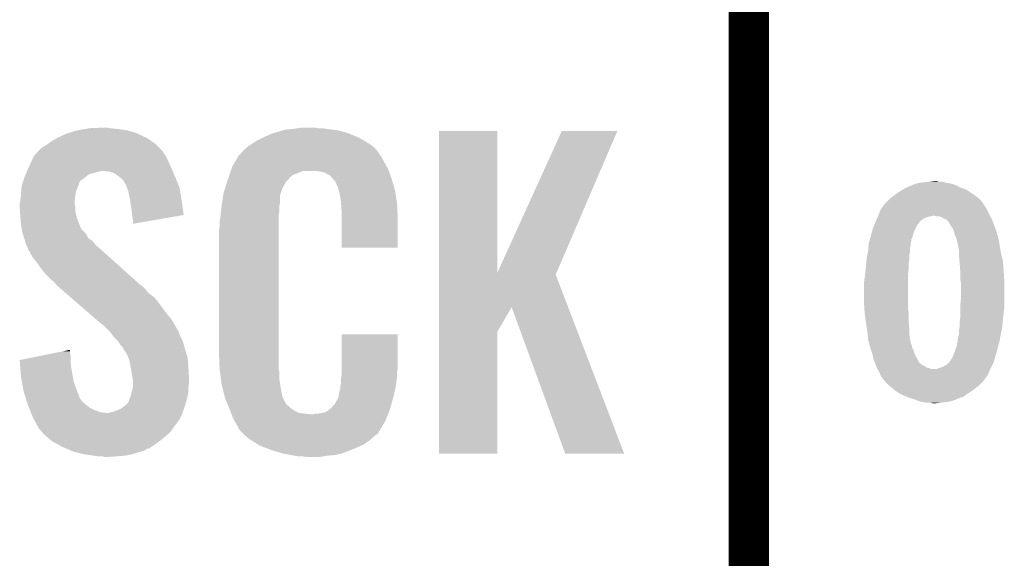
# Model space of a CAD drawing. Extents: x -1.4 to 24.2, y -3.9 to 53.4.
# Tile 8 of 56: x 1.3 to 5, y 9.2 to 11.2. Entities that reach past the tile are written whole.
import ezdxf

# ---------------------------------------------------------------- set-up
doc = ezdxf.new("R2010")
doc.units = 0
doc.layers.add('XSENSE_MTI-8_CLICK_V102_GTO', color=11, linetype='CONTINUOUS')

msp = doc.modelspace()

# ---------------------------------------------------------------- linework, layer by layer
at = {"layer": 'XSENSE_MTI-8_CLICK_V102_GTO', "const_width": 0.1524}
for points in [[(4.0132, -0.5588), (4.0132, 18.3388)], [(4.0132, 9.017), (4.0132, 11.303)]]:
    msp.add_lwpolyline(points, dxfattribs=at)
at = {"layer": 'XSENSE_MTI-8_CLICK_V102_GTO'}
for points in [[(1.541782, 10.77468), (1.59512, 10.77722), (1.620518, 10.77468), (1.607822, 10.77722)], [(2.32156, 10.77468), (2.336802, 10.77722), (2.400302, 10.77468), (2.387602, 10.77722)], [(1.422402, 10.73912), (1.455422, 10.754362), (1.755138, 10.73912), (1.72248, 10.754362)], [(1.455422, 10.754362), (1.463544, 10.7569), (1.72248, 10.754362), (1.71704, 10.7569)], [(1.463544, 10.7569), (1.49606, 10.76706), (1.71704, 10.7569), (1.681482, 10.76706)], [(1.49606, 10.76706), (1.52654, 10.77214), (1.681482, 10.76706), (1.64592, 10.77214)], [(1.52654, 10.77214), (1.541782, 10.77468), (1.64592, 10.77214), (1.620518, 10.77468)], [(2.19202, 10.73912), (2.20218, 10.7442), (2.5527, 10.73912), (2.540364, 10.7442)], [(2.20218, 10.7442), (2.22504, 10.754362), (2.540364, 10.7442), (2.515686, 10.754362)], [(2.22504, 10.754362), (2.2335, 10.7569), (2.515686, 10.754362), (2.509522, 10.7569)], [(2.2335, 10.7569), (2.267372, 10.76706), (2.509522, 10.7569), (2.471422, 10.76706)], [(2.267372, 10.76706), (2.275842, 10.7696), (2.471422, 10.76706), (2.451102, 10.7696)], [(2.275842, 10.7696), (2.30632, 10.77214), (2.451102, 10.7696), (2.43078, 10.77214)], [(2.30632, 10.77214), (2.32156, 10.77468), (2.43078, 10.77214), (2.413, 10.77468)], [(2.852432, 10.233754), (2.85244, 10.764498), (3.070902, 10.233754), (3.07086, 10.764498)], [(2.85244, 10.764498), (2.852442, 10.76452), (3.07086, 10.764498), (2.852442, 10.76452)], [(3.070902, 10.233754), (3.31216, 10.76449), (3.292618, 10.233754), (3.520426, 10.76449)], [(3.31216, 10.76449), (3.312174, 10.76452), (3.520426, 10.76449), (3.312174, 10.76452)], [(1.361444, 10.701022), (1.366518, 10.70356), (1.803398, 10.701022), (1.80086, 10.70356)], [(1.366518, 10.70356), (1.37922, 10.711178), (1.80086, 10.70356), (1.793242, 10.711178)], [(1.37922, 10.711178), (1.389884, 10.718798), (1.793242, 10.711178), (1.785622, 10.718798)], [(1.389884, 10.718798), (1.396998, 10.72388), (1.785622, 10.718798), (1.778, 10.72388)], [(1.396998, 10.72388), (1.422398, 10.739118), (1.778, 10.72388), (1.755142, 10.739118)], [(1.422398, 10.739118), (1.422402, 10.73912), (1.755142, 10.739118), (1.755138, 10.73912)], [(2.11836, 10.690862), (2.132874, 10.70356), (2.619464, 10.690862), (2.608582, 10.70356)], [(2.132874, 10.70356), (2.138682, 10.70864), (2.608582, 10.70356), (2.601472, 10.70864)], [(2.138682, 10.70864), (2.150658, 10.716262), (2.601472, 10.70864), (2.5908, 10.716262)], [(2.150658, 10.716262), (2.166622, 10.72642), (2.5908, 10.716262), (2.57387, 10.72642)], [(2.166622, 10.72642), (2.19202, 10.73912), (2.57387, 10.72642), (2.5527, 10.73912)], [(1.325202, 10.65276), (1.333502, 10.67054), (1.83642, 10.65276), (1.82753, 10.67054)], [(1.333502, 10.67054), (1.335828, 10.673078), (1.82753, 10.67054), (1.82626, 10.673078)], [(1.335828, 10.673078), (1.345142, 10.68324), (1.82626, 10.673078), (1.818642, 10.68324)], [(1.345142, 10.68324), (1.349796, 10.688316), (1.818642, 10.68324), (1.816102, 10.688316)], [(1.349796, 10.688316), (1.361444, 10.701022), (1.816102, 10.688316), (1.803398, 10.701022)], [(2.086684, 10.64768), (2.100134, 10.67054), (2.64668, 10.64768), (2.633982, 10.67054)], [(2.100134, 10.67054), (2.103126, 10.675622), (2.633982, 10.67054), (2.630172, 10.675622)], [(2.103126, 10.675622), (2.108202, 10.678164), (2.630172, 10.675622), (2.628264, 10.678164)], [(2.108202, 10.678164), (2.11023, 10.6807), (2.628264, 10.678164), (2.626362, 10.6807)], [(2.11023, 10.6807), (2.11429, 10.685776), (2.626362, 10.6807), (2.623822, 10.685776)], [(2.11429, 10.685776), (2.11836, 10.690862), (2.623822, 10.685776), (2.619464, 10.690862)], [(1.312454, 10.62482), (1.31572, 10.63244), (1.84912, 10.62482), (1.845658, 10.63244)], [(1.31572, 10.63244), (1.325202, 10.65276), (1.845658, 10.63244), (1.83642, 10.65276)], [(2.073272, 10.619738), (2.07772, 10.632442), (2.66192, 10.619738), (2.654992, 10.632442)], [(2.07772, 10.632442), (2.086684, 10.64768), (2.654992, 10.632442), (2.64668, 10.64768)], [(1.295036, 10.581638), (1.30048, 10.596878), (1.513838, 10.581638), (1.532888, 10.596878)], [(1.30048, 10.596878), (1.302656, 10.601958), (1.532888, 10.596878), (1.539238, 10.601958)], [(1.302656, 10.601958), (1.305922, 10.60958), (1.539238, 10.601958), (1.56718, 10.60958)], [(1.305922, 10.60958), (1.3081, 10.61466), (1.56718, 10.60958), (1.587498, 10.61466)], [(1.3081, 10.61466), (1.312454, 10.62482), (1.853476, 10.61466), (1.84912, 10.62482)], [(1.615438, 10.61212), (1.595118, 10.61466), (1.854564, 10.61212), (1.853476, 10.61466)], [(1.63322, 10.607042), (1.615438, 10.61212), (1.85674, 10.607042), (1.854564, 10.61212)], [(1.64846, 10.59688), (1.63322, 10.607042), (1.861096, 10.59688), (1.85674, 10.607042)], [(1.657986, 10.58926), (1.64846, 10.59688), (1.86436, 10.58926), (1.861096, 10.59688)], [(2.062604, 10.589256), (2.066162, 10.599418), (2.291078, 10.589256), (2.30378, 10.599418)], [(2.066162, 10.599418), (2.071494, 10.614658), (2.30378, 10.599418), (2.341876, 10.614658)], [(2.071494, 10.614658), (2.071496, 10.61466), (2.341876, 10.614658), (2.390138, 10.61466)], [(2.071496, 10.61466), (2.073272, 10.619738), (2.663734, 10.61466), (2.66192, 10.619738)], [(2.40792, 10.61212), (2.390138, 10.61466), (2.664642, 10.61212), (2.663734, 10.61466)], [(2.420618, 10.60958), (2.40792, 10.61212), (2.665548, 10.60958), (2.664642, 10.61212)], [(2.440936, 10.599422), (2.420618, 10.60958), (2.669176, 10.599422), (2.665548, 10.60958)], [(2.448562, 10.5918), (2.440936, 10.599422), (2.671898, 10.5918), (2.669176, 10.599422)], [(1.286998, 10.551158), (1.28778, 10.561318), (1.49606, 10.551158), (1.50114, 10.561318)], [(1.28778, 10.561318), (1.287782, 10.561322), (1.50114, 10.561318), (1.50114, 10.561322)], [(1.287782, 10.561322), (1.291408, 10.571478), (1.50114, 10.561322), (1.503678, 10.571478)], [(1.291408, 10.571478), (1.294128, 10.579096), (1.503678, 10.571478), (1.50876, 10.579096)], [(1.294128, 10.579096), (1.295036, 10.581638), (1.50876, 10.579096), (1.513838, 10.581638)], [(1.661158, 10.586722), (1.657986, 10.58926), (1.865376, 10.586722), (1.86436, 10.58926)], [(1.668778, 10.5791), (1.661158, 10.586722), (1.868424, 10.5791), (1.865376, 10.586722)], [(1.673858, 10.568944), (1.668778, 10.5791), (1.872486, 10.568944), (1.868424, 10.5791)], [(1.678934, 10.563866), (1.673858, 10.568944), (1.874518, 10.563866), (1.872486, 10.568944)], [(1.67894, 10.561324), (1.678934, 10.563866), (1.875534, 10.561324), (1.874518, 10.563866)], [(1.682752, 10.551158), (1.67894, 10.561324), (1.8796, 10.551158), (1.875534, 10.561324)], [(2.050312, 10.551158), (2.057532, 10.574018), (2.26568, 10.551158), (2.278378, 10.574018)], [(2.057532, 10.574018), (2.05994, 10.58164), (2.278378, 10.574018), (2.285998, 10.58164)], [(2.05994, 10.58164), (2.060828, 10.58418), (2.285998, 10.58164), (2.288538, 10.58418)], [(2.060828, 10.58418), (2.062604, 10.589256), (2.288538, 10.58418), (2.291078, 10.589256)], [(2.455094, 10.58418), (2.448562, 10.5918), (2.674618, 10.58418), (2.671898, 10.5918)], [(2.463798, 10.574022), (2.455094, 10.58418), (2.677606, 10.574022), (2.674618, 10.58418)], [(2.473958, 10.551162), (2.463798, 10.574022), (2.684332, 10.551162), (2.677606, 10.574022)], [(4.60756, 10.5537), (4.61264, 10.55624), (4.80314, 10.5537), (4.798908, 10.55624)], [(4.61264, 10.55624), (4.624492, 10.56132), (4.798908, 10.55624), (4.790442, 10.56132)], [(4.624492, 10.56132), (4.63042, 10.56386), (4.790442, 10.56132), (4.78282, 10.56386)], [(4.63042, 10.56386), (4.638034, 10.566398), (4.78282, 10.56386), (4.775202, 10.566398)], [(4.638034, 10.566398), (4.645662, 10.56894), (4.775202, 10.566398), (4.75996, 10.56894)], [(4.645662, 10.56894), (4.665982, 10.57148), (4.75996, 10.56894), (4.7498, 10.57148)], [(4.665982, 10.57148), (4.686302, 10.57402), (4.7498, 10.57148), (4.737102, 10.57402)], [(4.686302, 10.57402), (4.706606, 10.576558), (4.726944, 10.57402), (4.719322, 10.576558)], [(4.706606, 10.576558), (4.706622, 10.57656), (4.719322, 10.576558), (4.706622, 10.57656)], [(1.2827, 10.502902), (1.284476, 10.52068), (1.486216, 10.502902), (1.48844, 10.52068)], [(1.284476, 10.52068), (1.28524, 10.5283), (1.48844, 10.52068), (1.48971, 10.5283)], [(1.28524, 10.5283), (1.285826, 10.53592), (1.48971, 10.5283), (1.49098, 10.53592)], [(1.285826, 10.53592), (1.286998, 10.551158), (1.49098, 10.53592), (1.49606, 10.551158)], [(1.686558, 10.541002), (1.682752, 10.551158), (1.881204, 10.541002), (1.8796, 10.551158)], [(1.69164, 10.51814), (1.686558, 10.541002), (1.884814, 10.51814), (1.881204, 10.541002)], [(2.038682, 10.495278), (2.043094, 10.523216), (2.25552, 10.495278), (2.25552, 10.523216)], [(2.043094, 10.523216), (2.0447, 10.533382), (2.25552, 10.523216), (2.259216, 10.533382)], [(2.0447, 10.533382), (2.050312, 10.551158), (2.259216, 10.533382), (2.26568, 10.551158)], [(2.475994, 10.540998), (2.473958, 10.551162), (2.68732, 10.540998), (2.684332, 10.551162)], [(2.4765, 10.538462), (2.475994, 10.540998), (2.687702, 10.538462), (2.68732, 10.540998)], [(2.479038, 10.533384), (2.4765, 10.538462), (2.688464, 10.533384), (2.687702, 10.538462)], [(2.47904, 10.530842), (2.479038, 10.533384), (2.688844, 10.530842), (2.688464, 10.533384)], [(2.48158, 10.518138), (2.47904, 10.530842), (2.69075, 10.518138), (2.688844, 10.530842)], [(4.541522, 10.51052), (4.555066, 10.52068), (4.876292, 10.51052), (4.8641, 10.52068)], [(4.555066, 10.52068), (4.572002, 10.533382), (4.8641, 10.52068), (4.845048, 10.533382)], [(4.572002, 10.533382), (4.584694, 10.540998), (4.845048, 10.533382), (4.833622, 10.540998)], [(4.584694, 10.540998), (4.5974, 10.54862), (4.833622, 10.540998), (4.81838, 10.54862)], [(4.5974, 10.54862), (4.60756, 10.5537), (4.81838, 10.54862), (4.80314, 10.5537)], [(1.28016, 10.492742), (1.282064, 10.500358), (1.4859, 10.492742), (1.4859, 10.500358)], [(1.28016, 10.490198), (1.28016, 10.492742), (1.4859, 10.490198), (1.4859, 10.492742)], [(1.28016, 10.480038), (1.28016, 10.490198), (1.48844, 10.480038), (1.4859, 10.490198)], [(1.282064, 10.500358), (1.2827, 10.502902), (1.4859, 10.500358), (1.486216, 10.502902)], [(1.694048, 10.5029), (1.69164, 10.51814), (1.88722, 10.5029), (1.884814, 10.51814)], [(1.69926, 10.46988), (1.694048, 10.5029), (1.891926, 10.46988), (1.88722, 10.5029)], [(2.03454, 10.46226), (2.036796, 10.482578), (2.25298, 10.46226), (2.25298, 10.482578)], [(2.036796, 10.482578), (2.03708, 10.48512), (2.25298, 10.482578), (2.253488, 10.48512)], [(2.03708, 10.48512), (2.038682, 10.495278), (2.253488, 10.48512), (2.25552, 10.495278)], [(2.48412, 10.50036), (2.48158, 10.518138), (2.693416, 10.50036), (2.69075, 10.518138)], [(2.484902, 10.490198), (2.48412, 10.50036), (2.69494, 10.490198), (2.693416, 10.50036)], [(2.48666, 10.46734), (2.484902, 10.490198), (2.695894, 10.46734), (2.69494, 10.490198)], [(4.508502, 10.472422), (4.51993, 10.48766), (4.904738, 10.472422), (4.89458, 10.48766)], [(4.51993, 10.48766), (4.521832, 10.490194), (4.89458, 10.48766), (4.892046, 10.490194)], [(4.521832, 10.490194), (4.523736, 10.492734), (4.892046, 10.490194), (4.89204, 10.492734)], [(4.523736, 10.492734), (4.523742, 10.49274), (4.89204, 10.492734), (4.892036, 10.49274)], [(4.523742, 10.49274), (4.53898, 10.507978), (4.892036, 10.49274), (4.879342, 10.507978)], [(4.53898, 10.507978), (4.541522, 10.51052), (4.879342, 10.507978), (4.876292, 10.51052)], [(1.28125, 10.464798), (1.28016, 10.480038), (1.48844, 10.464798), (1.48844, 10.480038)], [(1.2827, 10.44448), (1.28125, 10.464798), (1.493522, 10.44448), (1.48844, 10.464798)], [(1.283482, 10.434318), (1.2827, 10.44448), (1.496062, 10.434318), (1.493522, 10.44448)], [(1.7018, 10.44956), (1.69926, 10.46988), (1.89482, 10.44956), (1.891926, 10.46988)], [(1.701802, 10.449556), (1.7018, 10.44956), (1.89482, 10.449556), (1.89482, 10.44956)], [(1.70434, 10.43178), (1.701802, 10.449556), (1.792182, 10.43178), (1.89482, 10.449556)], [(2.032282, 10.441938), (2.03454, 10.46226), (2.25044, 10.441938), (2.25298, 10.46226)], [(2.48666, 10.42924), (2.48666, 10.46734), (2.69748, 10.42924), (2.695894, 10.46734)], [(4.494952, 10.4394), (4.49721, 10.44448), (4.676142, 10.4394), (4.691384, 10.44448)], [(4.49721, 10.44448), (4.497212, 10.444482), (4.691384, 10.44448), (4.696462, 10.444482)], [(4.497212, 10.444482), (4.49834, 10.44702), (4.696462, 10.444482), (4.704084, 10.44702)], [(4.49834, 10.44702), (4.5085, 10.472418), (4.91744, 10.44702), (4.90474, 10.472418)], [(4.5085, 10.472418), (4.508502, 10.472422), (4.90474, 10.472418), (4.904738, 10.472422)], [(4.719322, 10.44448), (4.706618, 10.44702), (4.91871, 10.44448), (4.91744, 10.44702)], [(4.737102, 10.441936), (4.726942, 10.44448), (4.919982, 10.441936), (4.91871, 10.44448)], [(1.28524, 10.41146), (1.283482, 10.434318), (1.504856, 10.41146), (1.496062, 10.434318)], [(1.287088, 10.4013), (1.28524, 10.41146), (1.508764, 10.4013), (1.504856, 10.41146)], [(1.70434, 10.416566), (1.70434, 10.43178), (1.70434, 10.416566), (1.792182, 10.43178)], [(2.02946, 10.42162), (2.032, 10.4394), (2.25044, 10.42162), (2.25044, 10.4394)], [(2.02946, 10.403842), (2.02946, 10.42162), (2.25044, 10.403842), (2.25044, 10.42162)], [(2.032, 10.4394), (2.032282, 10.441938), (2.25044, 10.4394), (2.25044, 10.441938)], [(2.48666, 10.327662), (2.48666, 10.42924), (2.697458, 10.327662), (2.69748, 10.42924)], [(4.47802, 10.398762), (4.484114, 10.414), (4.63804, 10.398762), (4.645662, 10.414)], [(4.484114, 10.414), (4.486148, 10.419084), (4.645662, 10.414), (4.650742, 10.419084)], [(4.486148, 10.419084), (4.48818, 10.42416), (4.650742, 10.419084), (4.653282, 10.42416)], [(4.48818, 10.42416), (4.490436, 10.42924), (4.653282, 10.42416), (4.65836, 10.42924)], [(4.490436, 10.42924), (4.492694, 10.43432), (4.65836, 10.42924), (4.665982, 10.43432)], [(4.492694, 10.43432), (4.494952, 10.4394), (4.665982, 10.43432), (4.676142, 10.4394)], [(4.742184, 10.43686), (4.737102, 10.441936), (4.92252, 10.43686), (4.919982, 10.441936)], [(4.7498, 10.43432), (4.742184, 10.43686), (4.92379, 10.43432), (4.92252, 10.43686)], [(4.754854, 10.43178), (4.7498, 10.43432), (4.92506, 10.43178), (4.92379, 10.43432)], [(4.75488, 10.431766), (4.754854, 10.43178), (4.925066, 10.431766), (4.92506, 10.43178)], [(4.754902, 10.42924), (4.75488, 10.431766), (4.926014, 10.42924), (4.925066, 10.431766)], [(4.757424, 10.429232), (4.754902, 10.42924), (4.926016, 10.429232), (4.926014, 10.42924)], [(4.76504, 10.419078), (4.757424, 10.429232), (4.929824, 10.419078), (4.926016, 10.429232)], [(4.770122, 10.40892), (4.76504, 10.419078), (4.933634, 10.40892), (4.929824, 10.419078)], [(4.77774, 10.39876), (4.770122, 10.40892), (4.937444, 10.39876), (4.933634, 10.40892)], [(1.28755, 10.398756), (1.287088, 10.4013), (1.511302, 10.398756), (1.508764, 10.4013)], [(1.288474, 10.39368), (1.28755, 10.398756), (1.513842, 10.39368), (1.511302, 10.398756)], [(1.29032, 10.38352), (1.288474, 10.39368), (1.524, 10.38352), (1.513842, 10.39368)], [(1.292016, 10.378436), (1.29032, 10.38352), (1.529082, 10.378436), (1.524, 10.38352)], [(1.297094, 10.3632), (1.292016, 10.378436), (1.536704, 10.3632), (1.529082, 10.378436)], [(2.02692, 10.391142), (2.02946, 10.403842), (2.25044, 10.391142), (2.25044, 10.403842)], [(2.02692, 9.94156), (2.02692, 10.391142), (2.25044, 9.94156), (2.25044, 10.391142)], [(4.468322, 10.363204), (4.47317, 10.380982), (4.625342, 10.363204), (4.63042, 10.380982)], [(4.47317, 10.380982), (4.476634, 10.39368), (4.63042, 10.380982), (4.6355, 10.39368)], [(4.476634, 10.39368), (4.47802, 10.398762), (4.6355, 10.39368), (4.63804, 10.398762)], [(4.780788, 10.391142), (4.77774, 10.39876), (4.9403, 10.391142), (4.937444, 10.39876)], [(4.78282, 10.386058), (4.780788, 10.391142), (4.941826, 10.386058), (4.9403, 10.391142)], [(4.785362, 10.373356), (4.78282, 10.386058), (4.945636, 10.373356), (4.941826, 10.386058)], [(4.790438, 10.36574), (4.785362, 10.373356), (4.94792, 10.36574), (4.945636, 10.373356)], [(1.29794, 10.360658), (1.297094, 10.3632), (1.540516, 10.360658), (1.536704, 10.3632)], [(1.299846, 10.353038), (1.29794, 10.360658), (1.551942, 10.353038), (1.540516, 10.360658)], [(1.303018, 10.340342), (1.299846, 10.353038), (1.562824, 10.340342), (1.551942, 10.353038)], [(1.30607, 10.335258), (1.303018, 10.340342), (1.56718, 10.335258), (1.562824, 10.340342)], [(1.31064, 10.327642), (1.30607, 10.335258), (1.576068, 10.327642), (1.56718, 10.335258)], [(4.461394, 10.327642), (4.462318, 10.337802), (4.61772, 10.327642), (4.62026, 10.337802)], [(4.462318, 10.337802), (4.46278, 10.342882), (4.62026, 10.337802), (4.62026, 10.342882)], [(4.46278, 10.342882), (4.463472, 10.345422), (4.62026, 10.342882), (4.620262, 10.345422)], [(4.463472, 10.345422), (4.46555, 10.353044), (4.620262, 10.345422), (4.6228, 10.353044)], [(4.46555, 10.353044), (4.46763, 10.360666), (4.6228, 10.353044), (4.622806, 10.360666)], [(4.46763, 10.360666), (4.468322, 10.363204), (4.622806, 10.360666), (4.625342, 10.363204)], [(4.79044, 10.365736), (4.790438, 10.36574), (4.947922, 10.365736), (4.94792, 10.36574)], [(4.790462, 10.35812), (4.79044, 10.365736), (4.949306, 10.35812), (4.947922, 10.365736)], [(4.79298, 10.358098), (4.790462, 10.35812), (4.94931, 10.358098), (4.949306, 10.35812)], [(4.79298, 10.355578), (4.79298, 10.358098), (4.949768, 10.355578), (4.94931, 10.358098)], [(4.79552, 10.34542), (4.79298, 10.355578), (4.951616, 10.34542), (4.949768, 10.355578)], [(4.797044, 10.3378), (4.79552, 10.34542), (4.953, 10.3378), (4.951616, 10.34542)], [(4.79806, 10.33272), (4.797044, 10.3378), (4.953848, 10.33272), (4.953, 10.3378)], [(1.312546, 10.32002), (1.31064, 10.327642), (1.58496, 10.32002), (1.576068, 10.327642)], [(1.313178, 10.317486), (1.312546, 10.32002), (1.587782, 10.317486), (1.58496, 10.32002)], [(1.315718, 10.31494), (1.313178, 10.317486), (1.590616, 10.31494), (1.587782, 10.317486)], [(1.328418, 10.292082), (1.315718, 10.31494), (1.616062, 10.292082), (1.590616, 10.31494)], [(2.697458, 10.32764), (2.48666, 10.327662), (2.697458, 10.32764), (2.697458, 10.327662)], [(4.45516, 10.289542), (4.4577, 10.302242), (4.61518, 10.289542), (4.61518, 10.302242)], [(4.4577, 10.302242), (4.46024, 10.31494), (4.61518, 10.302242), (4.617718, 10.31494)], [(4.46024, 10.314942), (4.461394, 10.327642), (4.61772, 10.314942), (4.61772, 10.327642)], [(4.46024, 10.31494), (4.46024, 10.314942), (4.617718, 10.31494), (4.61772, 10.314942)], [(4.8006, 10.317478), (4.79806, 10.33272), (4.956388, 10.317478), (4.953848, 10.33272)], [(4.8006, 10.30732), (4.8006, 10.317478), (4.95808, 10.30732), (4.956388, 10.317478)], [(4.8006, 10.30224), (4.8006, 10.30732), (4.95935, 10.30224), (4.95808, 10.30732)], [(4.802718, 10.276838), (4.8006, 10.30224), (4.9657, 10.276838), (4.95935, 10.30224)], [(1.3462, 10.26922), (1.328418, 10.292082), (1.641512, 10.26922), (1.616062, 10.292082)], [(1.36398, 10.243818), (1.3462, 10.26922), (1.66979, 10.243818), (1.641512, 10.26922)], [(4.45149, 10.251442), (4.45262, 10.2616), (4.61264, 10.251442), (4.61264, 10.2616)], [(4.45262, 10.2616), (4.453312, 10.26922), (4.61264, 10.2616), (4.61264, 10.26922)], [(4.453312, 10.26922), (4.454928, 10.287002), (4.61264, 10.26922), (4.61518, 10.287002)], [(4.454928, 10.287002), (4.45516, 10.289542), (4.61518, 10.287002), (4.61518, 10.289542)], [(4.80314, 10.27176), (4.802718, 10.276838), (4.966064, 10.27176), (4.9657, 10.276838)], [(4.805486, 10.24128), (4.80314, 10.27176), (4.96824, 10.24128), (4.966064, 10.27176)], [(1.37922, 10.22604), (1.36398, 10.243818), (1.689582, 10.22604), (1.66979, 10.243818)], [(1.397, 10.20826), (1.37922, 10.22604), (1.709374, 10.20826), (1.689582, 10.22604)], [(2.852428, 10.104082), (2.852432, 10.226032), (3.335954, 10.104082), (3.289304, 10.226032)], [(2.852432, 10.226032), (2.852432, 10.233754), (3.289304, 10.226032), (3.292618, 10.233754)], [(4.44754, 10.21588), (4.449232, 10.23112), (4.6101, 10.21588), (4.6101, 10.23112)], [(4.449232, 10.23112), (4.45149, 10.251442), (4.6101, 10.23112), (4.61264, 10.251442)], [(4.80568, 10.238742), (4.805486, 10.24128), (4.9684, 10.238742), (4.96824, 10.24128)], [(4.80568, 10.208258), (4.80568, 10.238742), (4.970304, 10.208258), (4.9684, 10.238742)], [(1.409698, 10.198102), (1.397, 10.20826), (1.720682, 10.198102), (1.709374, 10.20826)], [(1.41732, 10.187942), (1.409698, 10.198102), (1.731992, 10.187942), (1.720682, 10.198102)], [(1.41986, 10.185398), (1.41732, 10.187942), (1.734824, 10.185398), (1.731992, 10.187942)], [(4.445, 10.1981), (4.44754, 10.21588), (4.6101, 10.1981), (4.6101, 10.21588)], [(4.445, 10.119358), (4.445, 10.1981), (4.6101, 10.119358), (4.6101, 10.1981)], [(4.807204, 10.200642), (4.80568, 10.208258), (4.97078, 10.200642), (4.970304, 10.208258)], [(4.80822, 10.195558), (4.807204, 10.200642), (4.97078, 10.195558), (4.97078, 10.200642)], [(4.80822, 10.1346), (4.80822, 10.195558), (4.97078, 10.1346), (4.97078, 10.195558)], [(1.422792, 10.182858), (1.41986, 10.185398), (1.7399, 10.182858), (1.734824, 10.185398)], [(1.434512, 10.1727), (1.422792, 10.182858), (1.75006, 10.1727), (1.7399, 10.182858)], [(1.4521, 10.157458), (1.434512, 10.1727), (1.762762, 10.157458), (1.75006, 10.1727)], [(1.472616, 10.139678), (1.4521, 10.157458), (1.785622, 10.139678), (1.762762, 10.157458)], [(1.501922, 10.11428), (1.472616, 10.139678), (1.80594, 10.11428), (1.785622, 10.139678)], [(1.53416, 10.08634), (1.501922, 10.11428), (1.82626, 10.08634), (1.80594, 10.11428)], [(4.44643, 10.096502), (4.445, 10.119358), (4.6101, 10.096502), (4.6101, 10.119358)], [(4.80568, 10.109202), (4.80822, 10.1346), (4.97078, 10.109202), (4.97078, 10.1346)], [(1.566402, 10.058398), (1.53416, 10.08634), (1.849122, 10.058398), (1.82626, 10.08634)], [(2.852428, 10.012676), (2.852428, 10.104082), (3.07086, 10.012676), (3.124176, 10.104082)], [(3.324856, 9.555496), (3.124176, 10.104082), (3.545802, 9.555496), (3.335954, 10.104082)], [(4.447382, 10.081262), (4.44643, 10.096502), (4.61264, 10.081262), (4.6101, 10.096502)], [(4.44754, 10.07872), (4.447382, 10.081262), (4.61264, 10.07872), (4.61264, 10.081262)], [(4.451896, 10.048238), (4.44754, 10.07872), (4.61264, 10.048238), (4.61264, 10.07872)], [(4.80568, 10.10412), (4.80568, 10.109202), (4.97078, 10.10412), (4.97078, 10.109202)], [(4.80568, 10.06602), (4.80568, 10.10412), (4.966546, 10.06602), (4.97078, 10.10412)], [(1.57226, 10.05332), (1.566402, 10.058398), (1.852086, 10.05332), (1.849122, 10.058398)], [(1.597658, 10.033002), (1.57226, 10.05332), (1.863936, 10.033002), (1.852086, 10.05332)], [(4.45262, 10.04316), (4.451896, 10.048238), (4.613032, 10.04316), (4.61264, 10.048238)], [(4.45692, 10.01522), (4.45262, 10.04316), (4.61518, 10.01522), (4.613032, 10.04316)], [(4.80314, 10.048238), (4.80459, 10.0584), (4.964776, 10.048238), (4.9657, 10.0584)], [(4.80314, 10.030458), (4.80314, 10.048238), (4.96316, 10.030458), (4.964776, 10.048238)], [(4.80459, 10.0584), (4.80568, 10.06602), (4.9657, 10.0584), (4.966546, 10.06602)], [(1.60274, 10.02792), (1.597658, 10.033002), (1.8669, 10.02792), (1.863936, 10.033002)], [(1.607822, 10.022838), (1.60274, 10.02792), (1.869442, 10.022838), (1.8669, 10.02792)], [(1.61544, 10.01522), (1.607822, 10.022838), (1.87452, 10.01522), (1.869442, 10.022838)], [(1.617978, 10.01268), (1.61544, 10.01522), (1.875474, 10.01268), (1.87452, 10.01522)], [(1.631318, 9.9949), (1.617978, 10.01268), (1.88214, 9.9949), (1.875474, 10.01268)], [(2.486664, 9.878058), (2.48668, 10.002498), (2.69748, 9.878058), (2.69748, 10.002498)], [(2.48668, 10.002498), (2.486682, 10.00252), (2.69748, 10.002498), (2.486682, 10.00252)], [(2.85242, 9.555502), (2.852428, 10.012676), (3.070838, 9.555502), (3.07086, 10.012676)], [(4.4577, 10.01014), (4.45692, 10.01522), (4.61518, 10.01014), (4.61518, 10.01522)], [(4.458624, 9.999982), (4.4577, 10.01014), (4.61518, 9.999982), (4.61518, 10.01014)], [(4.79552, 9.982198), (4.8006, 10.002518), (4.953922, 9.982198), (4.957616, 10.002518)], [(4.8006, 10.015218), (4.80314, 10.030458), (4.96011, 10.015218), (4.96316, 10.030458)], [(4.8006, 10.00506), (4.8006, 10.015218), (4.95808, 10.00506), (4.96011, 10.015218)], [(4.8006, 10.002518), (4.8006, 10.00506), (4.957616, 10.002518), (4.95808, 10.00506)], [(1.63322, 9.992362), (1.631318, 9.9949), (1.88341, 9.992362), (1.88214, 9.9949)], [(1.648458, 9.977122), (1.63322, 9.992362), (1.89103, 9.977122), (1.88341, 9.992362)], [(1.650156, 9.974578), (1.648458, 9.977122), (1.892302, 9.974578), (1.89103, 9.977122)], [(1.65862, 9.96188), (1.650156, 9.974578), (1.895766, 9.96188), (1.892302, 9.974578)], [(4.46001, 9.98474), (4.458624, 9.999982), (4.61772, 9.98474), (4.61518, 9.999982)], [(4.46024, 9.982202), (4.46001, 9.98474), (4.618228, 9.982202), (4.61772, 9.98474)], [(4.463012, 9.97204), (4.46024, 9.982202), (4.62026, 9.97204), (4.618228, 9.982202)], [(4.465782, 9.961886), (4.463012, 9.97204), (4.622798, 9.961886), (4.62026, 9.97204)], [(4.792958, 9.9568), (4.79298, 9.966956), (4.947458, 9.9568), (4.950228, 9.966956)], [(4.79298, 9.966956), (4.795518, 9.974578), (4.950228, 9.966956), (4.952306, 9.974578)], [(4.795518, 9.97712), (4.79552, 9.982198), (4.953, 9.97712), (4.953922, 9.982198)], [(4.795518, 9.974578), (4.795518, 9.97712), (4.952306, 9.974578), (4.953, 9.97712)], [(1.367924, 9.923778), (1.44316, 9.939018), (1.47066, 9.923778), (1.46812, 9.939018)], [(1.44316, 9.939018), (1.46812, 9.944074), (1.46812, 9.939018), (1.46812, 9.944074)], [(1.666236, 9.954262), (1.65862, 9.96188), (1.897842, 9.954262), (1.895766, 9.96188)], [(1.66878, 9.946644), (1.666236, 9.954262), (1.89992, 9.946644), (1.897842, 9.954262)], [(1.668784, 9.94664), (1.66878, 9.946644), (1.89992, 9.94664), (1.89992, 9.946644)], [(1.671318, 9.944102), (1.668784, 9.94664), (1.900702, 9.944102), (1.89992, 9.94664)], [(1.684018, 9.923782), (1.671318, 9.944102), (1.906954, 9.923782), (1.900702, 9.944102)], [(2.029272, 9.87806), (2.02692, 9.94156), (2.25044, 9.87806), (2.25044, 9.94156)], [(4.466476, 9.959346), (4.465782, 9.961886), (4.625334, 9.959346), (4.622798, 9.961886)], [(4.467862, 9.95426), (4.466476, 9.959346), (4.62534, 9.95426), (4.625334, 9.959346)], [(4.468708, 9.951724), (4.467862, 9.95426), (4.62534, 9.951724), (4.62534, 9.95426)], [(4.471246, 9.944104), (4.468708, 9.951724), (4.630418, 9.944104), (4.62534, 9.951724)], [(4.474632, 9.933942), (4.471246, 9.944104), (4.63296, 9.933942), (4.630418, 9.944104)], [(4.475478, 9.9314), (4.474632, 9.933942), (4.633978, 9.9314), (4.63296, 9.933942)], [(4.477738, 9.921238), (4.475478, 9.9314), (4.63804, 9.921238), (4.633978, 9.9314)], [(4.778246, 9.92124), (4.78536, 9.93902), (4.93776, 9.92124), (4.942608, 9.93902)], [(4.78536, 9.93902), (4.790438, 9.954258), (4.942608, 9.93902), (4.946764, 9.954258)], [(4.790438, 9.954258), (4.79044, 9.956778), (4.946764, 9.954258), (4.947452, 9.956778)], [(4.79044, 9.956778), (4.792958, 9.9568), (4.947452, 9.956778), (4.947458, 9.9568)], [(1.28018, 9.906004), (1.367924, 9.923778), (1.47066, 9.906004), (1.47066, 9.923778)], [(1.280384, 9.90346), (1.28018, 9.906004), (1.47066, 9.90346), (1.47066, 9.906004)], [(1.282408, 9.87806), (1.280384, 9.90346), (1.4732, 9.87806), (1.47066, 9.90346)], [(1.68783, 9.913618), (1.684018, 9.923782), (1.91008, 9.913618), (1.906954, 9.923782)], [(1.691638, 9.903462), (1.68783, 9.913618), (1.910758, 9.903462), (1.91008, 9.913618)], [(1.69688, 9.87552), (1.691638, 9.903462), (1.91262, 9.87552), (1.910758, 9.903462)], [(4.48056, 9.908542), (4.477738, 9.921238), (4.645658, 9.908542), (4.63804, 9.921238)], [(4.480562, 9.908538), (4.48056, 9.908542), (4.64566, 9.908538), (4.645658, 9.908542)], [(4.484914, 9.898384), (4.480562, 9.908538), (4.650738, 9.898384), (4.64566, 9.908538)], [(4.488178, 9.890766), (4.484914, 9.898384), (4.658354, 9.890766), (4.650738, 9.898384)], [(4.75742, 9.89076), (4.7625, 9.89584), (4.9276, 9.89076), (4.93014, 9.89584)], [(4.7625, 9.89584), (4.765038, 9.898378), (4.93014, 9.89584), (4.9309, 9.898378)], [(4.765038, 9.898378), (4.775198, 9.913618), (4.9309, 9.898378), (4.935472, 9.913618)], [(4.775198, 9.913618), (4.778246, 9.92124), (4.935472, 9.913618), (4.93776, 9.92124)], [(1.28524, 9.842498), (1.282408, 9.87806), (1.479668, 9.842498), (1.4732, 9.87806)], [(1.69926, 9.86282), (1.69688, 9.87552), (1.913414, 9.86282), (1.91262, 9.87552)], [(1.703918, 9.834882), (1.69926, 9.86282), (1.91516, 9.834882), (1.913414, 9.86282)], [(2.02946, 9.87298), (2.029272, 9.87806), (2.251166, 9.87298), (2.25044, 9.87806)], [(2.031118, 9.860278), (2.02946, 9.87298), (2.25298, 9.860278), (2.251166, 9.87298)], [(2.0341, 9.837418), (2.031118, 9.860278), (2.25298, 9.837418), (2.25298, 9.860278)], [(2.48666, 9.862818), (2.486664, 9.878058), (2.69494, 9.862818), (2.69748, 9.878058)], [(2.48666, 9.850122), (2.48666, 9.862818), (2.69494, 9.850122), (2.69494, 9.862818)], [(4.48818, 9.89076), (4.488178, 9.890766), (4.660878, 9.89076), (4.658354, 9.890766)], [(4.48818, 9.890758), (4.48818, 9.89076), (4.66088, 9.890758), (4.660878, 9.89076)], [(4.489022, 9.888234), (4.48818, 9.890758), (4.6609, 9.888234), (4.66088, 9.890758)], [(4.489874, 9.88568), (4.489022, 9.888234), (4.66598, 9.88568), (4.6609, 9.888234)], [(4.49072, 9.88314), (4.489874, 9.88568), (4.673596, 9.88314), (4.66598, 9.88568)], [(4.492412, 9.878064), (4.49072, 9.88314), (4.678678, 9.878064), (4.673596, 9.88314)], [(4.49326, 9.87552), (4.492412, 9.878064), (4.688834, 9.87552), (4.678678, 9.878064)], [(4.493262, 9.875518), (4.49326, 9.87552), (4.68884, 9.875518), (4.688834, 9.87552)], [(4.494784, 9.872982), (4.493262, 9.875518), (4.696458, 9.872982), (4.68884, 9.875518)], [(4.494784, 9.87298), (4.494784, 9.872982), (4.719316, 9.87298), (4.696458, 9.872982)], [(4.496308, 9.87044), (4.494784, 9.87298), (4.91744, 9.87044), (4.91871, 9.87298)], [(4.50088, 9.862818), (4.496308, 9.87044), (4.91405, 9.862818), (4.91744, 9.87044)], [(4.50596, 9.85266), (4.50088, 9.862818), (4.909536, 9.85266), (4.91405, 9.862818)], [(4.719316, 9.87298), (4.7244, 9.87552), (4.91871, 9.87298), (4.91998, 9.87552)], [(4.7244, 9.87552), (4.739638, 9.8806), (4.91998, 9.87552), (4.92252, 9.8806)], [(4.739638, 9.8806), (4.749798, 9.88568), (4.92252, 9.8806), (4.92506, 9.88568)], [(4.749798, 9.88568), (4.75742, 9.89076), (4.92506, 9.88568), (4.9276, 9.89076)], [(1.288936, 9.82218), (1.28524, 9.842498), (1.483362, 9.82218), (1.479668, 9.842498)], [(1.294016, 9.79424), (1.288936, 9.82218), (1.49352, 9.79424), (1.483362, 9.82218)], [(1.70434, 9.832342), (1.703918, 9.834882), (1.91516, 9.832342), (1.91516, 9.834882)], [(1.70434, 9.82218), (1.70434, 9.832342), (1.91516, 9.82218), (1.91516, 9.832342)], [(1.70434, 9.804398), (1.70434, 9.82218), (1.91262, 9.804398), (1.91516, 9.82218)], [(2.03708, 9.814562), (2.0341, 9.837418), (2.25659, 9.814562), (2.25298, 9.837418)], [(2.482088, 9.806942), (2.48412, 9.817102), (2.68986, 9.806942), (2.691214, 9.817102)], [(2.48412, 9.83234), (2.485934, 9.84504), (2.693246, 9.83234), (2.69494, 9.84504)], [(2.48412, 9.817102), (2.48412, 9.83234), (2.691214, 9.817102), (2.693246, 9.83234)], [(2.485934, 9.84504), (2.48666, 9.850122), (2.69494, 9.84504), (2.69494, 9.850122)], [(4.507656, 9.84758), (4.50596, 9.85266), (4.907278, 9.84758), (4.909536, 9.85266)], [(4.5085, 9.845044), (4.507656, 9.84758), (4.905376, 9.845044), (4.907278, 9.84758)], [(4.513578, 9.83996), (4.5085, 9.845044), (4.901562, 9.83996), (4.905376, 9.845044)], [(4.516118, 9.834884), (4.513578, 9.83996), (4.897756, 9.834884), (4.901562, 9.83996)], [(4.522652, 9.82726), (4.516118, 9.834884), (4.892038, 9.82726), (4.897756, 9.834884)], [(4.531358, 9.8171), (4.522652, 9.82726), (4.881878, 9.8171), (4.892038, 9.82726)], [(4.540504, 9.80948), (4.531358, 9.8171), (4.874258, 9.80948), (4.881878, 9.8171)], [(1.2954, 9.78662), (1.294016, 9.79424), (1.496568, 9.78662), (1.49352, 9.79424)], [(1.301016, 9.768836), (1.2954, 9.78662), (1.50368, 9.768836), (1.496568, 9.78662)], [(1.69672, 9.771382), (1.698836, 9.784078), (1.909798, 9.771382), (1.91262, 9.784078)], [(1.698836, 9.784078), (1.699262, 9.786622), (1.91262, 9.784078), (1.91262, 9.786622)], [(1.699262, 9.786622), (1.70434, 9.801864), (1.91262, 9.786622), (1.91262, 9.801864)], [(1.70434, 9.801864), (1.70434, 9.804398), (1.91262, 9.801864), (1.91262, 9.804398)], [(2.043432, 9.78916), (2.03708, 9.814562), (2.2606, 9.78916), (2.25659, 9.814562)], [(2.049146, 9.766298), (2.043432, 9.78916), (2.26568, 9.766298), (2.2606, 9.78916)], [(2.473962, 9.763762), (2.47904, 9.789162), (2.6797, 9.763762), (2.685676, 9.789162)], [(2.47904, 9.789162), (2.479042, 9.791704), (2.685676, 9.789162), (2.686274, 9.791704)], [(2.479042, 9.791704), (2.48158, 9.796784), (2.686274, 9.791704), (2.687468, 9.796784)], [(2.48158, 9.804402), (2.482088, 9.806942), (2.689262, 9.804402), (2.68986, 9.806942)], [(2.48158, 9.796784), (2.48158, 9.804402), (2.687468, 9.796784), (2.689262, 9.804402)], [(4.56184, 9.7917), (4.540504, 9.80948), (4.850552, 9.7917), (4.874258, 9.80948)], [(4.569464, 9.786618), (4.56184, 9.7917), (4.843778, 9.786618), (4.850552, 9.7917)], [(4.577078, 9.781542), (4.569464, 9.786618), (4.835316, 9.781542), (4.843778, 9.786618)], [(4.582162, 9.779), (4.577078, 9.781542), (4.83108, 9.779), (4.835316, 9.781542)], [(1.30182, 9.766294), (1.301016, 9.768836), (1.503684, 9.766294), (1.50368, 9.768836)], [(1.304224, 9.75868), (1.30182, 9.766294), (1.50876, 9.75868), (1.503684, 9.766294)], [(1.307432, 9.748518), (1.304224, 9.75868), (1.516382, 9.748518), (1.50876, 9.75868)], [(1.31064, 9.738358), (1.307432, 9.748518), (1.529082, 9.738358), (1.516382, 9.748518)], [(1.67894, 9.738362), (1.68402, 9.74344), (1.900682, 9.738362), (1.902204, 9.74344)], [(1.68402, 9.74344), (1.689102, 9.751062), (1.902204, 9.74344), (1.904492, 9.751062)], [(1.689102, 9.751062), (1.69164, 9.761222), (1.904492, 9.751062), (1.90754, 9.761222)], [(1.69164, 9.761222), (1.69672, 9.771382), (1.90754, 9.761222), (1.909798, 9.771382)], [(2.04978, 9.763762), (2.049146, 9.766298), (2.26695, 9.763762), (2.26568, 9.766298)], [(2.057102, 9.74598), (2.04978, 9.763762), (2.275842, 9.74598), (2.26695, 9.763762)], [(2.05815, 9.743436), (2.057102, 9.74598), (2.278382, 9.743436), (2.275842, 9.74598)], [(2.06024, 9.73836), (2.05815, 9.743436), (2.280924, 9.73836), (2.278382, 9.743436)], [(2.461262, 9.740902), (2.47396, 9.76376), (2.67335, 9.740902), (2.6797, 9.76376)], [(2.47396, 9.76376), (2.473962, 9.763762), (2.6797, 9.76376), (2.6797, 9.763762)], [(4.59232, 9.77392), (4.582162, 9.779), (4.824728, 9.77392), (4.83108, 9.779)], [(4.604176, 9.76884), (4.59232, 9.77392), (4.818378, 9.76884), (4.824728, 9.77392)], [(4.610102, 9.7663), (4.604176, 9.76884), (4.81076, 9.7663), (4.818378, 9.76884)], [(4.617722, 9.76376), (4.610102, 9.7663), (4.803142, 9.76376), (4.81076, 9.7663)], [(4.640582, 9.75614), (4.617722, 9.76376), (4.78536, 9.75614), (4.803142, 9.76376)], [(4.653278, 9.751062), (4.640582, 9.75614), (4.770124, 9.751062), (4.78536, 9.75614)], [(4.653288, 9.75106), (4.653278, 9.751062), (4.770118, 9.75106), (4.770124, 9.751062)], [(4.678678, 9.74598), (4.653288, 9.75106), (4.72948, 9.74598), (4.770118, 9.75106)], [(4.704078, 9.743442), (4.696456, 9.74598), (4.706636, 9.743442), (4.72948, 9.74598)], [(4.706618, 9.74344), (4.704078, 9.743442), (4.706618, 9.74344), (4.706636, 9.743442)], [(1.314706, 9.728198), (1.31064, 9.738358), (1.541782, 9.728198), (1.529082, 9.738358)], [(1.318768, 9.71804), (1.314706, 9.728198), (1.5621, 9.71804), (1.541782, 9.728198)], [(1.321816, 9.71042), (1.318768, 9.71804), (1.582422, 9.71042), (1.5621, 9.71804)], [(1.322832, 9.70788), (1.321816, 9.71042), (1.605282, 9.70788), (1.582422, 9.71042)], [(1.323848, 9.70534), (1.322832, 9.70788), (1.88976, 9.70534), (1.890606, 9.70788)], [(1.612902, 9.70788), (1.633222, 9.712962), (1.890606, 9.70788), (1.8923, 9.712962)], [(1.633222, 9.712962), (1.658622, 9.723122), (1.8923, 9.712962), (1.895686, 9.723122)], [(1.658622, 9.723122), (1.67555, 9.73582), (1.895686, 9.723122), (1.89992, 9.73582)], [(1.67555, 9.73582), (1.67894, 9.738362), (1.89992, 9.73582), (1.900682, 9.738362)], [(2.062332, 9.733278), (2.06024, 9.73836), (2.288542, 9.733278), (2.280924, 9.73836)], [(2.06547, 9.72566), (2.062332, 9.733278), (2.29616, 9.72566), (2.288542, 9.733278)], [(2.06756, 9.72058), (2.06547, 9.72566), (2.303782, 9.72058), (2.29616, 9.72566)], [(2.069514, 9.7155), (2.06756, 9.72058), (2.311402, 9.7155), (2.303782, 9.72058)], [(2.072446, 9.70788), (2.069514, 9.7155), (2.326644, 9.70788), (2.311402, 9.7155)], [(2.0744, 9.7028), (2.072446, 9.70788), (2.372362, 9.7028), (2.326644, 9.70788)], [(2.400302, 9.70534), (2.425702, 9.71042), (2.66177, 9.70534), (2.663862, 9.71042)], [(2.425702, 9.71042), (2.438394, 9.718038), (2.663862, 9.71042), (2.667, 9.718038)], [(2.438394, 9.718038), (2.438402, 9.718042), (2.667, 9.718038), (2.667, 9.718042)], [(2.438402, 9.718042), (2.446026, 9.72566), (2.667, 9.718042), (2.669116, 9.72566)], [(2.446026, 9.72566), (2.448566, 9.725674), (2.669116, 9.72566), (2.66912, 9.725674)], [(2.448566, 9.725674), (2.451102, 9.73074), (2.66912, 9.725674), (2.670528, 9.73074)], [(2.451102, 9.73074), (2.461262, 9.740902), (2.670528, 9.73074), (2.67335, 9.740902)], [(1.32588, 9.70026), (1.323848, 9.70534), (1.887218, 9.70026), (1.88976, 9.70534)], [(1.33604, 9.67994), (1.32588, 9.70026), (1.877058, 9.67994), (1.887218, 9.70026)], [(1.33731, 9.6774), (1.33604, 9.67994), (1.87452, 9.6774), (1.877058, 9.67994)], [(1.34112, 9.66978), (1.33731, 9.6774), (1.86944, 9.66978), (1.87452, 9.6774)], [(1.348176, 9.65708), (1.34112, 9.66978), (1.85928, 9.65708), (1.86944, 9.66978)], [(2.08026, 9.68756), (2.0744, 9.7028), (2.654448, 9.68756), (2.660724, 9.7028)], [(2.087318, 9.67486), (2.08026, 9.68756), (2.64922, 9.67486), (2.654448, 9.68756)], [(2.092962, 9.664698), (2.087318, 9.67486), (2.643122, 9.664698), (2.64922, 9.67486)], [(2.372362, 9.7028), (2.382522, 9.702802), (2.660724, 9.7028), (2.660726, 9.702802)], [(2.382522, 9.702802), (2.390144, 9.70534), (2.660726, 9.702802), (2.66177, 9.70534)], [(1.353818, 9.646922), (1.348176, 9.65708), (1.852506, 9.646922), (1.85928, 9.65708)], [(1.358902, 9.641838), (1.353818, 9.646922), (1.849118, 9.641838), (1.852506, 9.646922)], [(1.363978, 9.63676), (1.358902, 9.641838), (1.84404, 9.63676), (1.849118, 9.641838)], [(1.366518, 9.631684), (1.363978, 9.63676), (1.838964, 9.631684), (1.84404, 9.63676)], [(2.098038, 9.657084), (2.092962, 9.664698), (2.638554, 9.657084), (2.643122, 9.664698)], [(2.10058, 9.649464), (2.098038, 9.657084), (2.633982, 9.649464), (2.638554, 9.657084)], [(2.103114, 9.646926), (2.10058, 9.649464), (2.632458, 9.646926), (2.633982, 9.649464)], [(2.10312, 9.644386), (2.103114, 9.646926), (2.630934, 9.644386), (2.632458, 9.646926)], [(2.110744, 9.63676), (2.10312, 9.644386), (2.62636, 9.63676), (2.630934, 9.644386)], [(2.115824, 9.631678), (2.110744, 9.63676), (2.623816, 9.631678), (2.62636, 9.63676)], [(1.37245, 9.6266), (1.366518, 9.631684), (1.83388, 9.6266), (1.838964, 9.631684)], [(1.390228, 9.61136), (1.37245, 9.6266), (1.816102, 9.61136), (1.83388, 9.6266)], [(1.40208, 9.6012), (1.390228, 9.61136), (1.803038, 9.6012), (1.816102, 9.61136)], [(1.416368, 9.59358), (1.40208, 9.6012), (1.79324, 9.59358), (1.803038, 9.6012)], [(2.1209, 9.626598), (2.115824, 9.631678), (2.617466, 9.626598), (2.623816, 9.631678)], [(2.126826, 9.62152), (2.1209, 9.626598), (2.61112, 9.62152), (2.617466, 9.626598)], [(2.138678, 9.61136), (2.126826, 9.62152), (2.599268, 9.61136), (2.61112, 9.62152)], [(2.146808, 9.60628), (2.138678, 9.61136), (2.593342, 9.60628), (2.599268, 9.61136)], [(2.17526, 9.5885), (2.146808, 9.60628), (2.56794, 9.5885), (2.593342, 9.60628)], [(1.44018, 9.58088), (1.416368, 9.59358), (1.77419, 9.58088), (1.79324, 9.59358)], [(1.44599, 9.578338), (1.44018, 9.58088), (1.770378, 9.578338), (1.77419, 9.58088)], [(1.451796, 9.575798), (1.44599, 9.578338), (1.767834, 9.575798), (1.770378, 9.578338)], [(1.457598, 9.57326), (1.451796, 9.575798), (1.757678, 9.57326), (1.767834, 9.575798)], [(1.475018, 9.565638), (1.457598, 9.57326), (1.744978, 9.565638), (1.757678, 9.57326)], [(1.480818, 9.5631), (1.475018, 9.565638), (1.734824, 9.5631), (1.744978, 9.565638)], [(1.49098, 9.56056), (1.480818, 9.5631), (1.724662, 9.56056), (1.734824, 9.5631)], [(1.52146, 9.55294), (1.49098, 9.56056), (1.701798, 9.55294), (1.724662, 9.56056)], [(2.17932, 9.585962), (2.17526, 9.5885), (2.562018, 9.585962), (2.56794, 9.5885)], [(2.211976, 9.57326), (2.17932, 9.585962), (2.53238, 9.57326), (2.562018, 9.585962)], [(2.22504, 9.568178), (2.211976, 9.57326), (2.51931, 9.568178), (2.53238, 9.57326)], [(2.268218, 9.55548), (2.22504, 9.568178), (2.486658, 9.55548), (2.51931, 9.568178)], [(1.55702, 9.54786), (1.52146, 9.55294), (1.6764, 9.54786), (1.701798, 9.55294)], [(1.572258, 9.54532), (1.55702, 9.54786), (1.64592, 9.54532), (1.6764, 9.54786)], [(1.597658, 9.54278), (1.587498, 9.54532), (1.612902, 9.54278), (1.64592, 9.54532)], [(2.295314, 9.5504), (2.268218, 9.55548), (2.463798, 9.5504), (2.486658, 9.55548)], [(2.30886, 9.54786), (2.295314, 9.5504), (2.43586, 9.54786), (2.463798, 9.5504)], [(2.324098, 9.54532), (2.30886, 9.54786), (2.420618, 9.54532), (2.43586, 9.54786)], [(2.352038, 9.54278), (2.341878, 9.54532), (2.405378, 9.54278), (2.420618, 9.54532)], [(3.070838, 9.55548), (2.85242, 9.555502), (3.070838, 9.55548), (3.070838, 9.555502)], [(3.545808, 9.55548), (3.545802, 9.555496), (3.545808, 9.55548), (3.324856, 9.555496)]]:
    msp.add_solid(points, dxfattribs=at)

doc.saveas('drawing.dxf')
